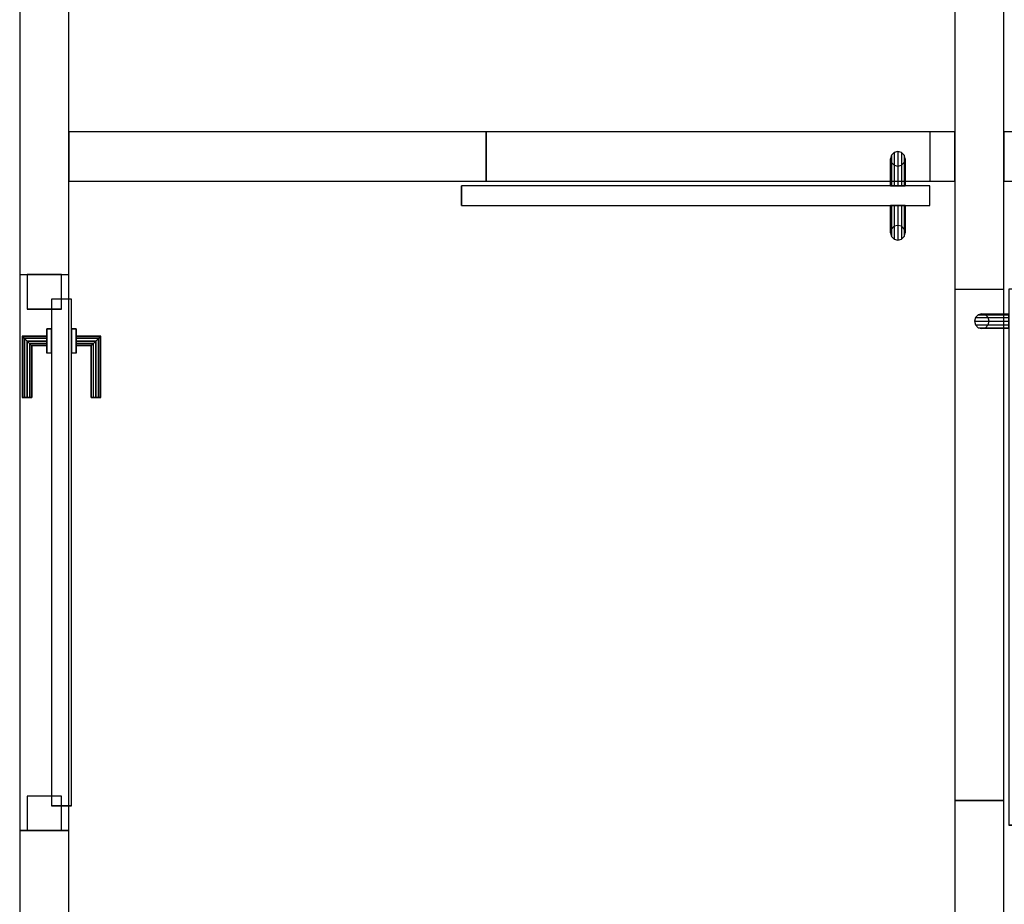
# Model space of a CAD drawing. Header units: metres. Extents: x 391.1 to 430.4, y 12.7 to 28.4.
# Tile 34 of 167: x 401.4 to 403.4, y 24.5 to 26.3. Entities that reach past the tile are written whole.
import ezdxf

# ---------------------------------------------------------------- set-up
doc = ezdxf.new("R2010")
doc.units = ezdxf.units.M
doc.layers.add('01_CARPINTERIA', color=5, linetype='Continuous', lineweight=25, true_color=0x0000ff)
for name, color, linetype, lineweight in [('A-GENM-____-OTLN', 7, 'Continuous', 18), ('A-WALL-____-MCUT', 7, 'Continuous', 25), ('A-WALL-____-OTLN', 7, 'Continuous', 25)]:
    doc.layers.add(name, color=color, linetype=linetype, lineweight=lineweight)

# ---------------------------------------------------------------- blocks, each defined once
blk = doc.blocks.new('Family - Envans PB-155461-02_CLI_AIGUA_P0')
at = {"layer": 'A-WALL-____-MCUT', "color": 253, "true_color": 0xaaaaaa}
for p, q in [((2.49, 0.1), (0, 0.1)), ((2.49, 0), (2.49, 0.1)), ((3.6199, 0.1), (3.6199, 0)), ((6.1231, 0.1), (3.6199, 0.1)), ((0, 0), (2.49, 0)), ((3.6199, 0), (6.1231, 0))]:
    blk.add_line(p, q, dxfattribs=at)
at = {"layer": 'A-WALL-____-OTLN', "color": 253, "true_color": 0xaaaaaa}
for p, q in [((6.1231, 0.1), (0, 0.1)), ((3.6199, 0.1), (2.49, 0.1)), ((2.49, 0.1), (2.49, 0)), ((3.6199, 0.1), (3.6199, 0)), ((0, 0), (6.1231, 0)), ((2.49, 0), (3.6199, 0))]:
    blk.add_line(p, q, dxfattribs=at)
at = {"layer": 'A-WALL-____-OTLN', "color": 253, "lineweight": 18, "true_color": 0xaaaaaa}
blk.add_line((-0.0009, 0), (6.1231, 0), dxfattribs=at)
blk = doc.blocks.new('Family - Vano de puerta PB-155463-02_CLI_AIGUA_P0')
at = {"layer": 'A-GENM-____-OTLN', "color": 253, "true_color": 0xaaaaaa}
for p, q in [((401.4564, 25.7607), (401.3564, 25.7607)), ((401.3564, 25.7607), (401.3564, 24.6308)), ((401.4564, 25.7607), (401.3564, 25.7607)), ((401.3564, 24.6308), (401.3564, 25.7607)), ((401.4564, 24.6308), (401.4564, 25.7607)), ((401.4564, 25.7607), (401.4564, 24.6308)), ((401.3564, 24.6308), (401.4564, 24.6308)), ((401.4564, 24.6308), (401.3564, 24.6308))]:
    blk.add_line(p, q, dxfattribs=at)
blk = doc.blocks.new('Family - Envans PB-155636-02_CLI_AIGUA_P0')
at = {"layer": 'A-WALL-____-MCUT', "color": 253, "true_color": 0xaaaaaa}
for p, q in [((2.551, 0.1), (0, 0.1)), ((2.551, 0), (2.551, 0.1)), ((3.59, 0.1), (3.59, 0)), ((5.9575, 0.1), (3.59, 0.1)), ((0, 0), (2.551, 0)), ((3.59, 0), (5.9575, 0))]:
    blk.add_line(p, q, dxfattribs=at)
at = {"layer": 'A-WALL-____-OTLN', "color": 253, "true_color": 0xaaaaaa}
for p, q in [((5.9575, 0.1), (0, 0.1)), ((3.59, 0.1), (2.551, 0.1)), ((2.551, 0.1), (2.551, 0)), ((3.59, 0.1), (3.59, 0)), ((0, 0), (5.9575, 0)), ((2.551, 0), (3.59, 0))]:
    blk.add_line(p, q, dxfattribs=at)
at = {"layer": 'A-WALL-____-OTLN', "color": 253, "lineweight": 18, "true_color": 0xaaaaaa}
blk.add_line((-0.0988, 0), (5.9375, 0), dxfattribs=at)
blk = doc.blocks.new('Family - Vano de puerta PB-155638-02_CLI_AIGUA_P0')
at = {"layer": 'A-GENM-____-OTLN', "color": 253, "true_color": 0xaaaaaa}
for p, q in [((403.3564, 25.7308), (403.2564, 25.7308)), ((403.2564, 25.7308), (403.2564, 24.6917)), ((403.3564, 25.7308), (403.2564, 25.7308)), ((403.2564, 24.6917), (403.2564, 25.7308)), ((403.3564, 24.6917), (403.3564, 25.7308)), ((403.3564, 25.7308), (403.3564, 24.6917)), ((403.2564, 24.6917), (403.3564, 24.6917)), ((403.3564, 24.6917), (403.2564, 24.6917))]:
    blk.add_line(p, q, dxfattribs=at)
blk = doc.blocks.new('Family - LONDR55-XX_ZZ-ARQ-CAA-M3D-Londres55-155649-02_CLI_AIGUA_P0')
at = {"layer": '01_CARPINTERIA', "color": 161, "true_color": 0xaaaaff}
for p, q in [((0.1263, 0.1487), (0.125, 0.15)), ((0.125, 0.15), (0.125, 0.1)), ((0.125, 0.15), (0.1263, 0.1487)), ((0.25, 0.15), (0.125, 0.15)), ((0.13, 0.145), (0.1263, 0.1487)), ((0.1263, 0.1487), (0.1263, 0.1)), ((0.1263, 0.1487), (0.1263, 0.1)), ((0.1263, 0.1487), (0.13, 0.145)), ((0.25, 0.1487), (0.1263, 0.1487)), ((0.25, 0.1487), (0.1263, 0.1487)), ((0.135, 0.14), (0.13, 0.145)), ((0.13, 0.145), (0.13, 0.1)), ((0.13, 0.145), (0.13, 0.1)), ((0.13, 0.145), (0.135, 0.14)), ((0.25, 0.145), (0.13, 0.145)), ((0.25, 0.145), (0.13, 0.145)), ((0.25, 0.1487), (0.25, 0.15)), ((0.25, 0.15), (0.25, 0.1487)), ((0.25, 0.145), (0.25, 0.1487)), ((0.25, 0.1487), (0.25, 0.145)), ((0.25, 0.145), (0.25, 0.14)), ((0.25, 0.14), (0.25, 0.145)), ((0.135, 0.1), (0.135, 0.14)), ((0.135, 0.14), (0.135, 0.1)), ((0.135, 0.14), (0.14, 0.135)), ((0.14, 0.135), (0.135, 0.14)), ((0.135, 0.14), (0.25, 0.14)), ((0.25, 0.14), (0.135, 0.14)), ((0.14, 0.135), (0.14, 0.1)), ((0.14, 0.135), (0.1437, 0.1313)), ((0.1437, 0.1313), (0.14, 0.135)), ((0.14, 0.135), (0.14, 0.1)), ((0.25, 0.135), (0.14, 0.135)), ((0.25, 0.135), (0.14, 0.135)), ((0.1437, 0.1313), (0.1437, 0.1)), ((0.1437, 0.1313), (0.145, 0.13)), ((0.145, 0.13), (0.1437, 0.1313)), ((0.1437, 0.1313), (0.1437, 0.1)), ((0.25, 0.1313), (0.1437, 0.1313)), ((0.25, 0.1313), (0.1437, 0.1313)), ((0.145, 0.13), (0.145, 0.1)), ((0.25, 0.13), (0.145, 0.13)), ((0.25, 0.14), (0.25, 0.135)), ((0.25, 0.135), (0.25, 0.14)), ((0.25, 0.135), (0.25, 0.1313)), ((0.25, 0.1313), (0.25, 0.135)), ((0.25, 0.1313), (0.25, 0.13)), ((0.25, 0.13), (0.25, 0.1313)), ((1.0799, 0.09), (0.05, 0.09)), ((0.05, 0.09), (0.05, 0.05)), ((1.0799, 0.09), (0.05, 0.09)), ((0.05, 0.09), (0.05, 0.05)), ((0.16, 0.1), (0.11, 0.1)), ((0.11, 0.1), (0.16, 0.1)), ((0.11, 0.1), (0.11, 0.09)), ((0.11, 0.09), (0.11, 0.1)), ((0.16, 0.09), (0.11, 0.09)), ((0.11, 0.09), (0.16, 0.09)), ((0.1263, 0.1), (0.125, 0.1)), ((0.125, 0.1), (0.1263, 0.1)), ((0.13, 0.1), (0.1263, 0.1)), ((0.1263, 0.1), (0.13, 0.1)), ((0.135, 0.1), (0.13, 0.1)), ((0.13, 0.1), (0.135, 0.1)), ((0.14, 0.1), (0.135, 0.1)), ((0.135, 0.1), (0.14, 0.1)), ((0.14, 0.1), (0.1437, 0.1)), ((0.1437, 0.1), (0.14, 0.1)), ((0.1437, 0.1), (0.145, 0.1)), ((0.145, 0.1), (0.1437, 0.1)), ((0.16, 0.1), (0.16, 0.09)), ((0.16, 0.1), (0.16, 0.09)), ((1.0799, 0.05), (1.0799, 0.09)), ((1.0799, 0.09), (1.0799, 0.05)), ((0.07, 0.07), (0, 0.07)), ((0, 0.07), (0, 0)), ((0.07, 0.07), (0, 0.07)), ((0, 0.07), (0, 0)), ((0.07, 0), (0.07, 0.07)), ((0.07, 0.07), (0.07, 0)), ((1.1299, 0.07), (1.0599, 0.07)), ((1.0599, 0.07), (1.0599, 0)), ((1.1299, 0.07), (1.0599, 0.07)), ((1.0599, 0.07), (1.0599, 0)), ((1.1299, 0), (1.1299, 0.07)), ((1.1299, 0.07), (1.1299, 0)), ((0.05, 0.05), (1.0799, 0.05)), ((0.05, 0.05), (1.0799, 0.05)), ((0.11, 0.05), (0.16, 0.05)), ((0.16, 0.05), (0.11, 0.05)), ((0.11, 0.05), (0.11, 0.04)), ((0.11, 0.04), (0.11, 0.05)), ((0.16, 0.05), (0.16, 0.04)), ((0.16, 0.05), (0.16, 0.04)), ((0.11, 0.04), (0.16, 0.04)), ((0.16, 0.04), (0.11, 0.04)), ((0.1263, 0.04), (0.125, 0.04)), ((0.125, 0.04), (0.1263, 0.04)), ((0.125, 0.04), (0.125, -0.01)), ((0.13, 0.04), (0.1263, 0.04)), ((0.1263, 0.04), (0.13, 0.04)), ((0.1263, 0.04), (0.1263, -0.0087)), ((0.1263, 0.04), (0.1263, -0.0087)), ((0.13, 0.04), (0.135, 0.04)), ((0.135, 0.04), (0.13, 0.04)), ((0.13, 0.04), (0.13, -0.005)), ((0.13, 0.04), (0.13, -0.005)), ((0.135, 0.04), (0.14, 0.04)), ((0.14, 0.04), (0.135, 0.04)), ((0.135, 0), (0.135, 0.04)), ((0.135, 0.04), (0.135, 0)), ((0.14, 0.04), (0.1437, 0.04)), ((0.1437, 0.04), (0.14, 0.04)), ((0.14, 0.04), (0.14, 0.005)), ((0.14, 0.04), (0.14, 0.005)), ((0.1437, 0.04), (0.145, 0.04)), ((0.145, 0.04), (0.1437, 0.04)), ((0.1437, 0.04), (0.1437, 0.0087)), ((0.1437, 0.04), (0.1437, 0.0087)), ((0.145, 0.04), (0.145, 0.01)), ((0, 0), (0.07, 0)), ((0, 0), (0.07, 0)), ((0.13, -0.005), (0.135, 0)), ((0.135, 0), (0.13, -0.005)), ((0.14, 0.005), (0.135, 0)), ((0.135, 0), (0.14, 0.005)), ((0.25, 0), (0.135, 0)), ((0.135, 0), (0.25, 0)), ((0.1437, 0.0087), (0.14, 0.005)), ((0.14, 0.005), (0.1437, 0.0087)), ((0.14, 0.005), (0.25, 0.005)), ((0.14, 0.005), (0.25, 0.005)), ((0.145, 0.01), (0.1437, 0.0087)), ((0.1437, 0.0087), (0.145, 0.01)), ((0.1437, 0.0087), (0.25, 0.0087)), ((0.1437, 0.0087), (0.25, 0.0087)), ((0.145, 0.01), (0.25, 0.01)), ((0.25, 0.0087), (0.25, 0.01)), ((0.25, 0.01), (0.25, 0.0087)), ((0.25, 0.005), (0.25, 0.0087)), ((0.25, 0.0087), (0.25, 0.005)), ((0.25, 0.005), (0.25, 0)), ((0.25, 0), (0.25, 0.005)), ((0.25, 0), (0.25, -0.005)), ((0.25, -0.005), (0.25, 0)), ((1.0599, 0), (1.1299, 0)), ((1.0599, 0), (1.1299, 0)), ((0.125, -0.01), (0.1263, -0.0087)), ((0.1263, -0.0087), (0.125, -0.01)), ((0.125, -0.01), (0.25, -0.01)), ((0.1263, -0.0087), (0.13, -0.005)), ((0.13, -0.005), (0.1263, -0.0087)), ((0.1263, -0.0087), (0.25, -0.0087)), ((0.1263, -0.0087), (0.25, -0.0087)), ((0.13, -0.005), (0.25, -0.005)), ((0.13, -0.005), (0.25, -0.005)), ((0.25, -0.005), (0.25, -0.0087)), ((0.25, -0.0087), (0.25, -0.005)), ((0.25, -0.0087), (0.25, -0.01)), ((0.25, -0.01), (0.25, -0.0087))]:
    blk.add_line(p, q, dxfattribs=at)
blk = doc.blocks.new('Family - Porta PB-155650-02_CLI_AIGUA_P0')
blk.add_blockref('Family - LONDR55-XX_ZZ-ARQ-CAA-M3D-Londres55-155649-02_CLI_AIGUA_P0', (0, 0))
blk = doc.blocks.new('Family - Envans PB-155676-02_CLI_AIGUA_P0')
at = {"layer": 'A-WALL-____-MCUT', "color": 253, "true_color": 0xaaaaaa}
for p, q in [((0.46, 0.1), (0, 0.1)), ((0, 0.1), (0, 0)), ((0.46, 0), (0.46, 0.1)), ((0, 0), (0.46, 0))]:
    blk.add_line(p, q, dxfattribs=at)
at = {"layer": 'A-WALL-____-OTLN', "color": 253, "true_color": 0xaaaaaa}
for p, q in [((0.46, 0.1), (0, 0.1)), ((0, 0.1), (0, 0)), ((0.46, 0), (0.46, 0.1)), ((0, 0), (0.46, 0))]:
    blk.add_line(p, q, dxfattribs=at)
at = {"layer": 'A-WALL-____-OTLN', "color": 253, "lineweight": 18, "true_color": 0xaaaaaa}
blk.add_line((0, 0), (0.46, 0), dxfattribs=at)
blk = doc.blocks.new('Family - Envans PB-155684-02_CLI_AIGUA_P0')
at = {"layer": 'A-WALL-____-MCUT', "color": 253, "true_color": 0xaaaaaa}
for p, q in [((0.8477, 0.1), (0, 0.1)), ((0, 0.1), (0, 0)), ((0.8477, 0), (0.8477, 0.1)), ((1.7493, 0.1), (1.7493, 0)), ((1.8, 0.1), (1.7493, 0.1)), ((1.8, 0), (1.8, 0.1)), ((0, 0), (0.8477, 0)), ((1.7493, 0), (1.8, 0))]:
    blk.add_line(p, q, dxfattribs=at)
at = {"layer": 'A-WALL-____-OTLN', "color": 253, "true_color": 0xaaaaaa}
for p, q in [((1.8, 0.1), (0, 0.1)), ((0, 0.1), (0, 0)), ((1.7493, 0.1), (0.8477, 0.1)), ((0.8477, 0.1), (0.8477, 0)), ((1.7493, 0.1), (1.7493, 0)), ((1.8, 0), (1.8, 0.1)), ((0, 0), (1.8, 0)), ((0.8477, 0), (1.7493, 0))]:
    blk.add_line(p, q, dxfattribs=at)
at = {"layer": 'A-WALL-____-OTLN', "color": 253, "lineweight": 18, "true_color": 0xaaaaaa}
blk.add_line((0, 0), (1.8, 0), dxfattribs=at)
blk = doc.blocks.new('Family - Vano de puerta PB-155686-02_CLI_AIGUA_P0')
at = {"layer": 'A-GENM-____-OTLN', "color": 253, "true_color": 0xaaaaaa}
for p, q in [((403.2058, 26.0508), (402.3041, 26.0508)), ((402.3041, 26.0508), (402.3041, 25.9508)), ((402.3041, 26.0508), (403.2058, 26.0508)), ((402.3041, 25.9508), (402.3041, 26.0508)), ((403.2058, 25.9508), (403.2058, 26.0508)), ((403.2058, 25.9508), (403.2058, 26.0508)), ((402.3041, 25.9508), (403.2058, 25.9508)), ((403.2058, 25.9508), (402.3041, 25.9508))]:
    blk.add_line(p, q, dxfattribs=at)
blk = doc.blocks.new('Family - LONDR55-XX_ZZ-ARQ-CAA-M3D-Londres55-155818-02_CLI_AIGUA_P0')
at = {"layer": '01_CARPINTERIA', "color": 161, "true_color": 0xaaaaff}
for p, q in [((0.052, 0.2125), (0.05, 0.205)), ((0.052, 0.2125), (0.05, 0.205)), ((0.05, 0.205), (0.052, 0.1975)), ((0.05, 0.15), (0.05, 0.205)), ((0.05, 0.205), (0.052, 0.1975)), ((0.0575, 0.218), (0.052, 0.2125)), ((0.0575, 0.218), (0.052, 0.2125)), ((0.052, 0.15), (0.052, 0.2125)), ((0.065, 0.22), (0.0575, 0.218)), ((0.065, 0.22), (0.0575, 0.218)), ((0.0575, 0.15), (0.0575, 0.218)), ((0.0725, 0.218), (0.065, 0.22)), ((0.0725, 0.218), (0.065, 0.22)), ((0.065, 0.15), (0.065, 0.22)), ((0.078, 0.2125), (0.0725, 0.218)), ((0.078, 0.2125), (0.0725, 0.218)), ((0.0725, 0.15), (0.0725, 0.218)), ((0.08, 0.205), (0.078, 0.2125)), ((0.08, 0.205), (0.078, 0.2125)), ((0.078, 0.15), (0.078, 0.2125)), ((0.078, 0.1975), (0.08, 0.205)), ((0.078, 0.1975), (0.08, 0.205)), ((0.08, 0.205), (0.08, 0.15)), ((0.052, 0.1975), (0.0575, 0.192)), ((0.052, 0.15), (0.052, 0.1975)), ((0.052, 0.1975), (0.0575, 0.192)), ((0.0575, 0.192), (0.065, 0.19)), ((0.0575, 0.15), (0.0575, 0.192)), ((0.0575, 0.192), (0.065, 0.19)), ((0.065, 0.19), (0.0725, 0.192)), ((0.065, 0.19), (0.0725, 0.192)), ((0.065, 0.15), (0.065, 0.19)), ((0.0725, 0.192), (0.078, 0.1975)), ((0.0725, 0.192), (0.078, 0.1975)), ((0.0725, 0.15), (0.0725, 0.192)), ((0.078, 0.15), (0.078, 0.1975)), ((0.9516, 0.15), (0, 0.15)), ((0, 0.15), (0, 0.11)), ((0.9516, 0.15), (0, 0.15)), ((0, 0.15), (0, 0.11)), ((0.052, 0.15), (0.05, 0.15)), ((0.05, 0.15), (0.052, 0.15)), ((0.0575, 0.15), (0.052, 0.15)), ((0.052, 0.15), (0.0575, 0.15)), ((0.065, 0.15), (0.0575, 0.15)), ((0.0575, 0.15), (0.065, 0.15)), ((0.0725, 0.15), (0.065, 0.15)), ((0.065, 0.15), (0.0725, 0.15)), ((0.078, 0.15), (0.0725, 0.15)), ((0.0725, 0.15), (0.078, 0.15)), ((0.078, 0.15), (0.08, 0.15)), ((0.08, 0.15), (0.078, 0.15)), ((0.9516, 0.11), (0.9516, 0.15)), ((0.9516, 0.15), (0.9516, 0.11)), ((0, 0.11), (0.9516, 0.11)), ((0, 0.11), (0.9516, 0.11)), ((0.05, 0.055), (0.05, 0.11)), ((0.052, 0.11), (0.05, 0.11)), ((0.05, 0.11), (0.052, 0.11)), ((0.052, 0.0475), (0.052, 0.11)), ((0.052, 0.0625), (0.052, 0.11)), ((0.0575, 0.11), (0.052, 0.11)), ((0.052, 0.11), (0.0575, 0.11)), ((0.0575, 0.042), (0.0575, 0.11)), ((0.0575, 0.068), (0.0575, 0.11)), ((0.065, 0.11), (0.0575, 0.11)), ((0.0575, 0.11), (0.065, 0.11)), ((0.065, 0.04), (0.065, 0.11)), ((0.065, 0.07), (0.065, 0.11)), ((0.0725, 0.11), (0.065, 0.11)), ((0.065, 0.11), (0.0725, 0.11)), ((0.0725, 0.042), (0.0725, 0.11)), ((0.0725, 0.068), (0.0725, 0.11)), ((0.078, 0.11), (0.0725, 0.11)), ((0.0725, 0.11), (0.078, 0.11)), ((0.078, 0.0475), (0.078, 0.11)), ((0.078, 0.0625), (0.078, 0.11)), ((0.078, 0.11), (0.08, 0.11)), ((0.08, 0.11), (0.078, 0.11)), ((0.08, 0.11), (0.08, 0.055)), ((0.052, 0.0625), (0.05, 0.055)), ((0.052, 0.0625), (0.05, 0.055)), ((0.0575, 0.068), (0.052, 0.0625)), ((0.0575, 0.068), (0.052, 0.0625)), ((0.065, 0.07), (0.0575, 0.068)), ((0.065, 0.07), (0.0575, 0.068)), ((0.0725, 0.068), (0.065, 0.07)), ((0.0725, 0.068), (0.065, 0.07)), ((0.078, 0.0625), (0.0725, 0.068)), ((0.078, 0.0625), (0.0725, 0.068)), ((0.08, 0.055), (0.078, 0.0625)), ((0.08, 0.055), (0.078, 0.0625)), ((0.05, 0.055), (0.052, 0.0475)), ((0.05, 0.055), (0.052, 0.0475)), ((0.052, 0.0475), (0.0575, 0.042)), ((0.052, 0.0475), (0.0575, 0.042)), ((0.0575, 0.042), (0.065, 0.04)), ((0.0575, 0.042), (0.065, 0.04)), ((0.065, 0.04), (0.0725, 0.042)), ((0.065, 0.04), (0.0725, 0.042)), ((0.0725, 0.042), (0.078, 0.0475)), ((0.0725, 0.042), (0.078, 0.0475)), ((0.078, 0.0475), (0.08, 0.055)), ((0.078, 0.0475), (0.08, 0.055))]:
    blk.add_line(p, q, dxfattribs=at)
blk = doc.blocks.new('Family - Porta PB-155819-02_CLI_AIGUA_P0')
blk.add_blockref('Family - LONDR55-XX_ZZ-ARQ-CAA-M3D-Londres55-155818-02_CLI_AIGUA_P0', (0, 0))
blk = doc.blocks.new('Family - LONDR55-XX_ZZ-ARQ-CAA-M3D-Londres55-155827-02_CLI_AIGUA_P0')
at = {"layer": '01_CARPINTERIA', "color": 161, "true_color": 0xaaaaff}
for p, q in [((0.052, 0.2125), (0.05, 0.205)), ((0.052, 0.2125), (0.05, 0.205)), ((0.05, 0.205), (0.052, 0.1975)), ((0.05, 0.15), (0.05, 0.205)), ((0.05, 0.205), (0.052, 0.1975)), ((0.0575, 0.218), (0.052, 0.2125)), ((0.0575, 0.218), (0.052, 0.2125)), ((0.052, 0.15), (0.052, 0.2125)), ((0.065, 0.22), (0.0575, 0.218)), ((0.065, 0.22), (0.0575, 0.218)), ((0.0575, 0.15), (0.0575, 0.218)), ((0.0725, 0.218), (0.065, 0.22)), ((0.0725, 0.218), (0.065, 0.22)), ((0.065, 0.15), (0.065, 0.22)), ((0.078, 0.2125), (0.0725, 0.218)), ((0.078, 0.2125), (0.0725, 0.218)), ((0.0725, 0.15), (0.0725, 0.218)), ((0.08, 0.205), (0.078, 0.2125)), ((0.08, 0.205), (0.078, 0.2125)), ((0.078, 0.15), (0.078, 0.2125)), ((0.078, 0.1975), (0.08, 0.205)), ((0.078, 0.1975), (0.08, 0.205)), ((0.08, 0.205), (0.08, 0.15)), ((0.052, 0.1975), (0.0575, 0.192)), ((0.052, 0.15), (0.052, 0.1975)), ((0.052, 0.1975), (0.0575, 0.192)), ((0.0575, 0.192), (0.065, 0.19)), ((0.0575, 0.15), (0.0575, 0.192)), ((0.0575, 0.192), (0.065, 0.19)), ((0.065, 0.19), (0.0725, 0.192)), ((0.065, 0.19), (0.0725, 0.192)), ((0.065, 0.15), (0.065, 0.19)), ((0.0725, 0.192), (0.078, 0.1975)), ((0.0725, 0.192), (0.078, 0.1975)), ((0.0725, 0.15), (0.0725, 0.192)), ((0.078, 0.15), (0.078, 0.1975)), ((1.089, 0.15), (0, 0.15)), ((0, 0.15), (0, 0.11)), ((1.089, 0.15), (0, 0.15)), ((0, 0.15), (0, 0.11)), ((0.052, 0.15), (0.05, 0.15)), ((0.05, 0.15), (0.052, 0.15)), ((0.0575, 0.15), (0.052, 0.15)), ((0.052, 0.15), (0.0575, 0.15)), ((0.065, 0.15), (0.0575, 0.15)), ((0.0575, 0.15), (0.065, 0.15)), ((0.0725, 0.15), (0.065, 0.15)), ((0.065, 0.15), (0.0725, 0.15)), ((0.078, 0.15), (0.0725, 0.15)), ((0.0725, 0.15), (0.078, 0.15)), ((0.078, 0.15), (0.08, 0.15)), ((0.08, 0.15), (0.078, 0.15)), ((1.089, 0.11), (1.089, 0.15)), ((1.089, 0.15), (1.089, 0.11)), ((0, 0.11), (1.089, 0.11)), ((0, 0.11), (1.089, 0.11)), ((0.05, 0.055), (0.05, 0.11)), ((0.052, 0.11), (0.05, 0.11)), ((0.05, 0.11), (0.052, 0.11)), ((0.052, 0.0475), (0.052, 0.11)), ((0.052, 0.0625), (0.052, 0.11)), ((0.0575, 0.11), (0.052, 0.11)), ((0.052, 0.11), (0.0575, 0.11)), ((0.0575, 0.042), (0.0575, 0.11)), ((0.0575, 0.068), (0.0575, 0.11)), ((0.065, 0.11), (0.0575, 0.11)), ((0.0575, 0.11), (0.065, 0.11)), ((0.065, 0.04), (0.065, 0.11)), ((0.065, 0.07), (0.065, 0.11)), ((0.0725, 0.11), (0.065, 0.11)), ((0.065, 0.11), (0.0725, 0.11)), ((0.0725, 0.042), (0.0725, 0.11)), ((0.0725, 0.068), (0.0725, 0.11)), ((0.078, 0.11), (0.0725, 0.11)), ((0.0725, 0.11), (0.078, 0.11)), ((0.078, 0.0475), (0.078, 0.11)), ((0.078, 0.0625), (0.078, 0.11)), ((0.078, 0.11), (0.08, 0.11)), ((0.08, 0.11), (0.078, 0.11)), ((0.08, 0.11), (0.08, 0.055)), ((0.052, 0.0625), (0.05, 0.055)), ((0.052, 0.0625), (0.05, 0.055)), ((0.0575, 0.068), (0.052, 0.0625)), ((0.0575, 0.068), (0.052, 0.0625)), ((0.065, 0.07), (0.0575, 0.068)), ((0.065, 0.07), (0.0575, 0.068)), ((0.0725, 0.068), (0.065, 0.07)), ((0.0725, 0.068), (0.065, 0.07)), ((0.078, 0.0625), (0.0725, 0.068)), ((0.078, 0.0625), (0.0725, 0.068)), ((0.08, 0.055), (0.078, 0.0625)), ((0.08, 0.055), (0.078, 0.0625)), ((0.05, 0.055), (0.052, 0.0475)), ((0.05, 0.055), (0.052, 0.0475)), ((0.052, 0.0475), (0.0575, 0.042)), ((0.052, 0.0475), (0.0575, 0.042)), ((0.0575, 0.042), (0.065, 0.04)), ((0.0575, 0.042), (0.065, 0.04)), ((0.065, 0.04), (0.0725, 0.042)), ((0.065, 0.04), (0.0725, 0.042)), ((0.0725, 0.042), (0.078, 0.0475)), ((0.0725, 0.042), (0.078, 0.0475)), ((0.078, 0.0475), (0.08, 0.055)), ((0.078, 0.0475), (0.08, 0.055))]:
    blk.add_line(p, q, dxfattribs=at)
blk = doc.blocks.new('Family - Porta PB-155828-02_CLI_AIGUA_P0')
blk.add_blockref('Family - LONDR55-XX_ZZ-ARQ-CAA-M3D-Londres55-155827-02_CLI_AIGUA_P0', (0, 0))
blk = doc.blocks.new('LONDR55-XX_ZZ-ARQ-CAA-M3D-Londres55_ifc-1-02_CLI_AIGUA_P0')
at = {"layer": '01_CARPINTERIA', "color": 253, "lineweight": 18, "true_color": 0xaaaaaa}
for name, p, rotation in [('Family - Porta PB-155819-02_CLI_AIGUA_P0', (403.2058, 26.0508), 180), ('Family - Porta PB-155650-02_CLI_AIGUA_P0', (401.3714, 25.7607), 270), ('Family - Porta PB-155828-02_CLI_AIGUA_P0', (403.2564, 25.7308), 270)]:
    blk.add_blockref(name, p, dxfattribs=dict(at, rotation=rotation))
at = {"layer": 'A-GENM-____-OTLN', "color": 253, "lineweight": 18, "true_color": 0xaaaaaa}
for name in ['Family - Vano de puerta PB-155686-02_CLI_AIGUA_P0', 'Family - Vano de puerta PB-155463-02_CLI_AIGUA_P0', 'Family - Vano de puerta PB-155638-02_CLI_AIGUA_P0']:
    blk.add_blockref(name, (0, 0), dxfattribs=at)
at = {"layer": 'A-WALL-____-OTLN', "color": 253, "lineweight": 18, "true_color": 0xaaaaaa, "rotation": 90}
for name, p in [('Family - Envans PB-155461-02_CLI_AIGUA_P0', (401.4564, 22.1408)), ('Family - Envans PB-155636-02_CLI_AIGUA_P0', (403.3564, 22.1408))]:
    blk.add_blockref(name, p, dxfattribs=at)
at = {"layer": 'A-WALL-____-OTLN', "color": 253, "lineweight": 18, "true_color": 0xaaaaaa}
for name, p in [('Family - Envans PB-155684-02_CLI_AIGUA_P0', (401.4564, 25.9508)), ('Family - Envans PB-155676-02_CLI_AIGUA_P0', (403.3564, 25.9508))]:
    blk.add_blockref(name, p, dxfattribs=at)

msp = doc.modelspace()

# ---------------------------------------------------------------- block references
at = {"lineweight": 5}
msp.add_blockref('LONDR55-XX_ZZ-ARQ-CAA-M3D-Londres55_ifc-1-02_CLI_AIGUA_P0', (0, 0), dxfattribs=at)

doc.saveas('drawing.dxf')
